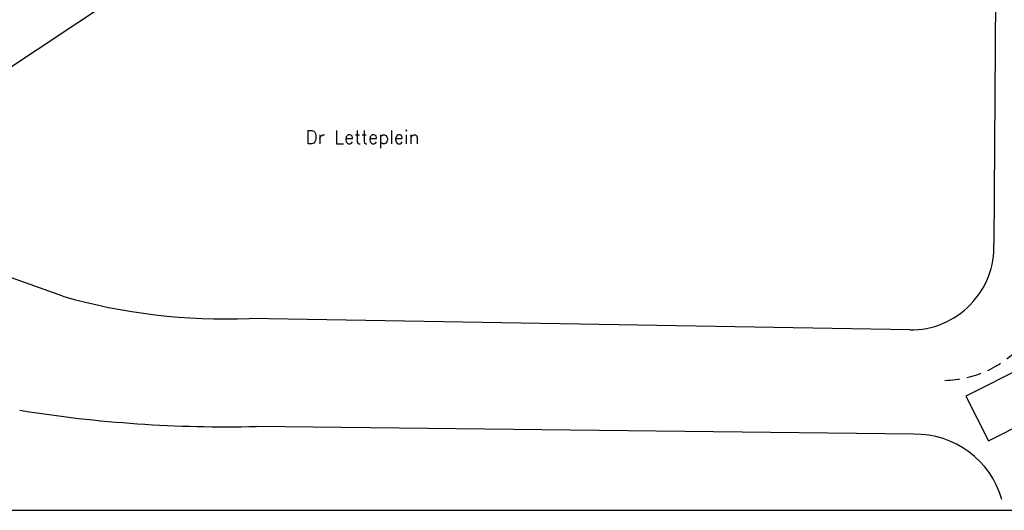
# Model space of a CAD drawing. Extents: x -230 to 591, y 318 to 892.
# Tile 2 of 7: x -25 to 271, y 318 to 465. Entities that reach past the tile are written whole.
import ezdxf

# ---------------------------------------------------------------- set-up
doc = ezdxf.new("R2010")
doc.units = 0
doc.header["$LTSCALE"] = 0.35
doc.header["$MEASUREMENT"] = 0
doc.linetypes.add('DASHED', pattern=[19.05, 12.7, -6.35])
doc.layers.get('0').update_dxf_attribs({"color": 1, "linetype": 'CONTINUOUS'})
for name, color, linetype in [('02', 3, 'CONTINUOUS'), ('BEL3', 51, 'DASHED'), ('DETECTIELUSSEN', 2, 'CONTINUOUS')]:
    doc.layers.add(name, color=color, linetype=linetype)
doc.styles.add('SIMPLEX', font='simplex.shx')

# ---------------------------------------------------------------- blocks, each defined once
blk = doc.blocks.new('S66')
at = {"color": 0, "linetype": 'ByBlock'}
for p, q in [((0, 2.5), (0, -2.5)), ((5, 2.5), (0, 2.5)), ((5, -2.5), (5, 2.5)), ((0, -2.5), (5, -2.5))]:
    blk.add_line(p, q, dxfattribs=at)
blk = doc.blocks.new('sn')
at = {"layer": '02', "color": 82, "style": 'SIMPLEX'}
blk.add_attdef('STRAATNAAM', (0, 0), '', height=2, dxfattribs=at)

msp = doc.modelspace()

# ---------------------------------------------------------------- linework, layer by layer
for p, q in [((268.39, 545.22), (267.41, 397.67)), ((-48.77, 436.43), (38.16, 494.18)), ((-11.74, 381.82), (-45.1, 393.78)), ((242.17, 371.74), (44.12, 375.16)), ((243.33, 340.47), (46.24, 342.77)), ((-230.27, 317.63), (590.73, 317.63))]:
    msp.add_line(p, q)
for centre, radius, start, end in [((242.41, 396.75), 25.02, 269.4485, 2.0931), ((37.05, 553.43), 178.41, 254.1286, 272.2698), ((37.49, 734.15), 391.48, 260.8629, 271.2804), ((243.89, 313.58), 26.89, 15.6823, 91.1958)]:
    msp.add_arc(centre, radius, start, end)
at = {"layer": 'BEL3'}
msp.add_arc((252.11, 388.29), 31.69, 270.9938, 0.2031, dxfattribs=at)

# ---------------------------------------------------------------- block references
at = {"layer": '02', "xscale": 2, "yscale": 2, "zscale": 2}
msp.add_blockref('sn', (61.07, 427.58), dxfattribs=at).add_auto_attribs({'STRAATNAAM': 'Dr Letteplein'})
at = {"layer": 'DETECTIELUSSEN', "xscale": 5, "yscale": 3, "zscale": 5, "rotation": 26.86668279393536}
msp.add_blockref('S66', (262.38, 345.15), dxfattribs=at)

doc.saveas('drawing.dxf')
